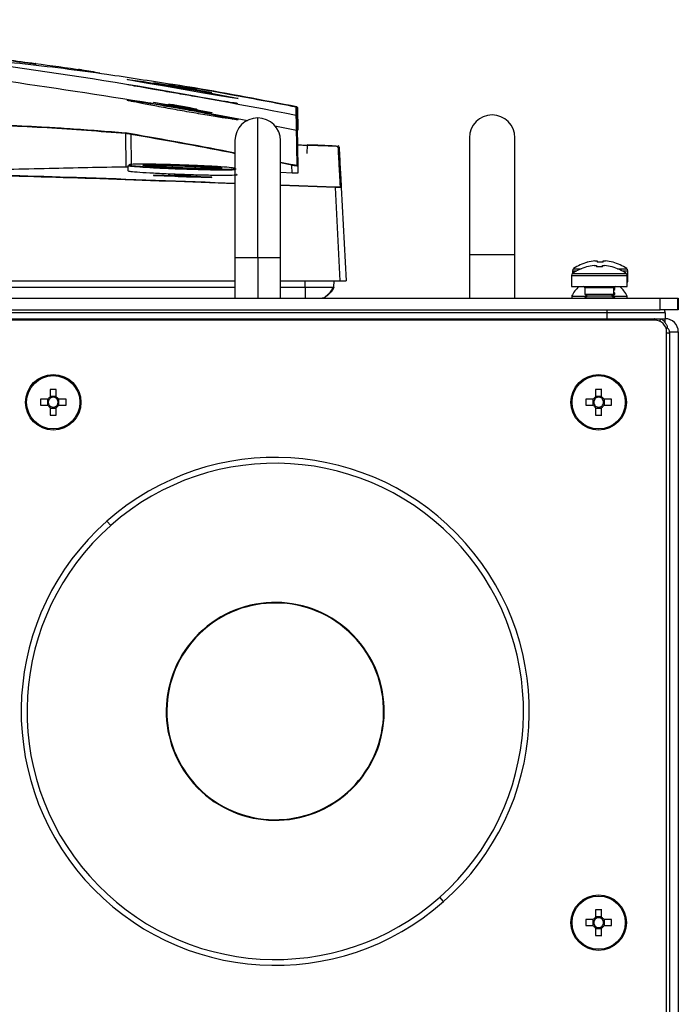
# Model space of a CAD drawing. Header units: millimetres. Extents: x 155400 to 158181, y 110534 to 115156.
# Tile 28 of 121: x 157180 to 157293, y 111729 to 111897. Entities that reach past the tile are written whole.
import ezdxf

# ---------------------------------------------------------------- set-up
doc = ezdxf.new("R2010")
doc.units = ezdxf.units.MM

msp = doc.modelspace()

# ---------------------------------------------------------------- linework, layer by layer
at = {"color": 7, "linetype": 'Continuous', "lineweight": 25}
for p, q in [((157198.2, 111886.98), (157198.22, 111886.98)), ((157206.4, 111885.79), (157202.7, 111886.41)), ((157202.7, 111886.41), (157202.7, 111886.4)), ((157202.7, 111886.4), (157206.4, 111885.78)), ((157205.27, 111886.04), (157205.27, 111886.01)), ((157205.27, 111886.01), (157210.12, 111885.17)), ((157209, 111885.4), (157206.4, 111885.84)), ((157206.4, 111885.78), (157206.4, 111885.79)), ((157212.7, 111884.69), (157209, 111885.34)), ((157209, 111885.34), (157209, 111885.33)), ((157209, 111885.33), (157212.7, 111884.67)), ((157210.12, 111885.17), (157210.12, 111885.2)), ((157212.7, 111884.67), (157212.7, 111884.69)), ((157202.7, 111883.06), (157206.4, 111882.42)), ((157202.7, 111883.02), (157202.7, 111883.06)), ((157206.4, 111882.38), (157202.7, 111883.02)), ((157205.27, 111882.68), (157205.27, 111882.76)), ((157210.12, 111881.82), (157205.27, 111882.68)), ((157206.4, 111882.56), (157206.4, 111882.48)), ((157209, 111882.1), (157206.4, 111882.56)), ((157206.4, 111882.38), (157206.4, 111882.42)), ((157209, 111882.02), (157209, 111882.1)), ((157209, 111881.96), (157212.7, 111881.29)), ((157209, 111881.96), (157209, 111881.93)), ((157212.7, 111881.26), (157209, 111881.93)), ((157210.12, 111881.9), (157210.12, 111881.82)), ((157212.7, 111881.29), (157212.7, 111881.26)), ((157213.06, 111881.04), (157218.85, 111879.92)), ((157227.17, 111880.8), (157227.17, 111880.82)), ((157227.25, 111882.29), (157227.25, 111882.28)), ((157227.33, 111878.31), (157227.26, 111882.1)), ((157227.38, 111882.15), (157227.44, 111878.3)), ((157220.57, 111856.49), (157220.57, 111880.39)), ((157227.29, 111880.67), (157227.29, 111880.65)), ((157227.31, 111879.37), (157227.33, 111878.34)), ((157227.39, 111875.12), (157227.31, 111879.35)), ((157198.06, 111871.97), (157198, 111877.7)), ((157198.86, 111877.56), (157198.91, 111872.28)), ((157223.49, 111879.03), (157227.21, 111878.31)), ((157227.21, 111878.31), (157227.21, 111878.31)), ((157227.33, 111878.16), (157227.33, 111878.16)), ((157227.33, 111878.16), (157227.33, 111878.16)), ((157216.67, 111876.49), (157216.67, 111856.49)), ((157224.47, 111856.49), (157224.47, 111876.49)), ((157234.36, 111875.5), (157227.37, 111875.74)), ((157229.02, 111875.76), (157228.99, 111874.27)), ((157256.8, 111876.99), (157256.8, 111856.99)), ((157264.6, 111856.99), (157264.6, 111876.99)), ((157224.47, 111872.82), (157226.47, 111872.42)), ((157226.43, 111872.27), (157224.47, 111872.67)), ((157198.32, 111872.2), (157198.83, 111872.27)), ((157198.32, 111872.2), (157198.32, 111871.35)), ((157205.27, 111870.69), (157205.27, 111870.58)), ((157206.4, 111870.54), (157206.4, 111870.65)), ((157209, 111870.56), (157206.4, 111870.65)), ((157212.9, 111871.61), (157212.9, 111871.82)), ((157226.46, 111870.95), (157224.47, 111871.03)), ((157226.46, 111870.95), (157226.43, 111872.27)), ((157227.44, 111872.14), (157227.46, 111870.94)), ((157206.4, 111870.46), (157202.7, 111870.59)), ((157202.7, 111870.59), (157202.7, 111870.54)), ((157202.7, 111870.54), (157206.4, 111870.41)), ((157205.27, 111870.58), (157210.12, 111870.41)), ((157206.4, 111870.41), (157206.4, 111870.46)), ((157209, 111870.56), (157209, 111870.45)), ((157212.7, 111870.23), (157209, 111870.37)), ((157209, 111870.37), (157209, 111870.32)), ((157209, 111870.32), (157212.7, 111870.19)), ((157210.12, 111870.41), (157210.12, 111870.52)), ((157212.7, 111870.19), (157212.7, 111870.23)), ((157224.47, 111868.94), (157233.87, 111868.6)), ((157233.86, 111868.45), (157224.47, 111868.8)), ((157234.7, 111852.48), (157233.86, 111868.45)), ((157234.86, 111868.45), (157235.7, 111852.48)), ((157216.67, 111856.49), (157216.67, 111849.49)), ((157216.67, 111856.49), (157220.57, 111856.49)), ((157220.57, 111856.49), (157224.47, 111856.49)), ((157220.57, 111856.49), (157220.57, 111849.49)), ((157224.47, 111849.49), (157224.47, 111856.49)), ((157256.8, 111856.99), (157256.8, 111849.49)), ((157256.8, 111856.99), (157264.6, 111856.99)), ((157264.6, 111849.49), (157264.6, 111856.99)), ((157277.01, 111855.66), (157277, 111855.68)), ((157278.3, 111855.92), (157278.68, 111855.92)), ((157278.68, 111855.92), (157278.68, 111855.66)), ((157279.71, 111855.66), (157279.71, 111855.92)), ((157279.71, 111855.92), (157280.1, 111855.92)), ((157281.4, 111855.68), (157281.39, 111855.66)), ((157274.45, 111854.19), (157274.45, 111853.72)), ((157274.45, 111854.19), (157275.2, 111854.19)), ((157274.5, 111853.76), (157279.06, 111853.76)), ((157274.64, 111854.56), (157275.96, 111854.56)), ((157276.87, 111854.86), (157276.86, 111854.88)), ((157278.16, 111855.12), (157278.55, 111855.12)), ((157278.55, 111855.12), (157278.55, 111854.86)), ((157279.06, 111853.76), (157283.62, 111853.76)), ((157279.58, 111854.86), (157279.58, 111855.12)), ((157279.58, 111855.12), (157279.96, 111855.12)), ((157281.26, 111854.88), (157281.25, 111854.86)), ((157282.16, 111854.56), (157283.76, 111854.56)), ((157282.92, 111854.19), (157283.95, 111854.19)), ((157283.95, 111852.29), (157283.95, 111854.19)), ((157147.45, 111852.48), (157216.67, 111852.48)), ((157224.47, 111852.48), (157234.7, 111852.48)), ((157228.7, 111851.42), (157228.7, 111852.48)), ((157233.59, 111851.42), (157233.63, 111852.48)), ((157274.31, 111853.39), (157274.31, 111851.49)), ((157274.31, 111853.39), (157279.06, 111853.39)), ((157279.06, 111853.39), (157283.81, 111853.39)), ((157283.81, 111851.49), (157283.81, 111853.39)), ((157283.81, 111852.29), (157283.95, 111852.29)), ((157147.54, 111851.42), (157216.67, 111851.42)), ((157224.47, 111851.42), (157228.7, 111851.42)), ((157274.31, 111851.49), (157279.06, 111851.49)), ((157276.56, 111851.29), (157276.56, 111850.2)), ((157279.06, 111851.29), (157276.56, 111851.29)), ((157279.06, 111851.49), (157283.81, 111851.49)), ((157281.56, 111851.29), (157279.06, 111851.29)), ((157281.56, 111850.2), (157281.56, 111851.29)), ((157281.56, 111850.9), (157281.7, 111851)), ((157281.56, 111851), (157281.7, 111851)), ((157281.7, 111850.37), (157281.56, 111850.47)), ((157281.7, 111851), (157281.7, 111851.48)), ((156851.7, 111849.49), (157289.45, 111849.49)), ((157274.32, 111849.87), (157274.32, 111849.49)), ((157274.32, 111849.87), (157276.98, 111849.87)), ((157276.56, 111850.2), (157277.01, 111849.89)), ((157276.56, 111850.2), (157281.56, 111850.2)), ((157277.01, 111849.89), (157276.56, 111849.57)), ((157276.56, 111849.57), (157276.56, 111849.49)), ((157276.56, 111849.57), (157281.56, 111849.57)), ((157277.01, 111849.89), (157281.12, 111849.89)), ((157281.12, 111849.89), (157281.56, 111850.2)), ((157281.56, 111849.57), (157281.12, 111849.89)), ((157281.12, 111849.89), (157281.25, 111849.89)), ((157281.25, 111849.89), (157281.7, 111850.2)), ((157281.7, 111849.57), (157281.25, 111849.89)), ((157281.28, 111849.87), (157283.82, 111849.87)), ((157281.56, 111850.37), (157281.7, 111850.37)), ((157281.56, 111850.2), (157281.7, 111850.2)), ((157281.56, 111849.49), (157281.56, 111849.57)), ((157281.56, 111849.57), (157281.7, 111849.57)), ((157281.7, 111850.2), (157281.7, 111850.37)), ((157281.7, 111849.49), (157281.7, 111849.57)), ((157283.82, 111849.49), (157283.82, 111849.87)), ((157289.45, 111847.49), (157289.45, 111849.49)), ((157289.45, 111849.49), (157292.45, 111849.49)), ((157292.45, 111849.49), (157292.45, 111847.49)), ((157292.45, 111849.49), (157292.57, 111849.49)), ((157292.57, 111849.49), (157292.57, 111847.49)), ((156851.7, 111847.49), (157289.45, 111847.49)), ((157292.45, 111847.49), (157289.45, 111847.49)), ((157292.57, 111847.49), (157292.45, 111847.49)), ((157288.57, 111845.74), (156852.57, 111845.74)), ((157280.32, 111846.99), (156860.82, 111846.99)), ((156860.82, 111845.99), (157280.32, 111845.99)), ((157280.32, 111846.99), (157280.32, 111845.99)), ((157280.32, 111845.99), (157288.51, 111845.99)), ((157288.51, 111845.99), (157289.07, 111845.99)), ((157289.07, 111845.99), (157289.56, 111845.93)), ((157289.07, 111845.99), (157290.32, 111845.99)), ((157290.32, 111846.99), (157290.32, 111845.99)), ((157290.32, 111845.26), (157290.32, 111845.99)), ((157290.73, 111844.37), (157290.46, 111844.28)), ((157290.57, 111618.74), (157290.57, 111843.74)), ((157291.07, 111843.74), (157292.57, 111843.74)), ((157291.07, 111843.74), (157291.07, 111640.99)), ((157292.57, 111843.74), (157292.57, 111640.99)), ((157185.05, 111833.87), (157185.05, 111832.58)), ((157186.08, 111832.58), (157186.08, 111833.87)), ((157278.42, 111833.87), (157278.42, 111832.58)), ((157279.45, 111832.58), (157279.45, 111833.87)), ((157184.66, 111832.19), (157183.37, 111832.19)), ((157184.58, 111832.19), (157184.58, 111831.16)), ((157186.08, 111832.66), (157185.05, 111832.66)), ((157187.75, 111832.19), (157186.46, 111832.19)), ((157186.54, 111831.16), (157186.54, 111832.19)), ((157278.03, 111832.19), (157276.75, 111832.19)), ((157277.95, 111832.19), (157277.95, 111831.16)), ((157279.45, 111832.66), (157278.42, 111832.66)), ((157281.12, 111832.19), (157279.84, 111832.19)), ((157279.92, 111831.16), (157279.92, 111832.19)), ((157183.37, 111831.16), (157184.66, 111831.16)), ((157185.05, 111830.78), (157185.05, 111829.49)), ((157185.05, 111830.69), (157186.08, 111830.69)), ((157186.08, 111829.49), (157186.08, 111830.78)), ((157186.46, 111831.16), (157187.75, 111831.16)), ((157276.75, 111831.16), (157278.03, 111831.16)), ((157278.42, 111830.78), (157278.42, 111829.49)), ((157278.42, 111830.69), (157279.45, 111830.69)), ((157279.45, 111829.49), (157279.45, 111830.78)), ((157279.84, 111831.16), (157281.12, 111831.16)), ((157194.74, 111811.31), (157195.41, 111810.56)), ((157211.21, 111792.71), (157211.28, 111792.63)), ((157235.94, 111764.76), (157235.87, 111764.84)), ((157252.4, 111746.16), (157251.74, 111746.91)), ((157278.42, 111744.74), (157278.42, 111743.45)), ((157279.45, 111743.45), (157279.45, 111744.74)), ((157278.03, 111743.07), (157276.75, 111743.07)), ((157277.95, 111743.07), (157277.95, 111742.04)), ((157279.45, 111743.54), (157278.42, 111743.54)), ((157281.12, 111743.07), (157279.84, 111743.07)), ((157279.92, 111742.04), (157279.92, 111743.07)), ((157276.75, 111742.04), (157278.03, 111742.04)), ((157278.42, 111741.65), (157278.42, 111740.36)), ((157278.42, 111741.57), (157279.45, 111741.57)), ((157279.45, 111740.36), (157279.45, 111741.65)), ((157279.84, 111742.04), (157281.12, 111742.04))]:
    msp.add_line(p, q, dxfattribs=at)
at = {"color": 7, "linetype": 'Continuous', "lineweight": 25, "flags": 128}
for points in [[(157198.27, 111886.98), (157199.18, 111886.87), (157201.02, 111886.6), (157203.6, 111886.19), (157206.67, 111885.68), (157209.88, 111885.12), (157212.88, 111884.57), (157215.27, 111884.11), (157216.78, 111883.8), (157217.2, 111883.69), (157217, 111883.69), (157215.8, 111883.87), (157213.71, 111884.22), (157210.95, 111884.7), (157207.79, 111885.24), (157204.59, 111885.8), (157201.74, 111886.3), (157199.6, 111886.69), (157198.41, 111886.92), (157198.2, 111886.98), (157198.2, 111886.98)], [(157227.23, 111882.19), (157227.24, 111882.2), (157227.24, 111882.23), (157227.25, 111882.25), (157227.25, 111882.27), (157227.25, 111882.28), (157227.25, 111882.29), (157227.25, 111882.29)], [(157227.26, 111882.14), (157227.28, 111882.14), (157227.31, 111882.15), (157227.33, 111882.15), (157227.35, 111882.15), (157227.36, 111882.15), (157227.37, 111882.15), (157227.38, 111882.15)], [(157213.9, 111871.73), (157212.9, 111871.82), (157212.9, 111871.82), (157212.9, 111871.82)]]:
    msp.add_lwpolyline(points, dxfattribs=at)
at = {"color": 7, "linetype": 'Continuous', "lineweight": 25}
for centre, radius in [((157185.56, 111831.68), 4.75), ((157185.56, 111831.68), 4.56), ((157278.94, 111831.68), 4.75), ((157278.94, 111831.68), 4.56), ((157278.94, 111742.55), 4.75), ((157278.94, 111742.55), 4.56)]:
    msp.add_circle(centre, radius, dxfattribs=at)
for centre, radius, start, end in [((157227.11, 111882.1), 0.15, 1.0001, 78.9053), ((157227.14, 111880.65), 0.15, 1.0049, 78.5337), ((157227.23, 111882.14), 0.15, 1, 78.9266), ((157260.7, 111876.99), 3.9, 0, 180), ((157220.57, 111876.49), 3.9, 90, 180), ((157220.57, 111876.49), 3.9, 0, 90), ((157197.86, 111877.71), 0.141, 356.2469, 74.6182), ((157212.5, 111875.25), 13.83, 169.7689, 170.3789), ((157234.35, 111875.43), 0.15, 0.0936, 84.6267), ((157237.61, 111869.94), 11.41, 167.4605, 168.1997), ((157227.29, 111872.14), 0.15, 1.0297, 78.0459), ((157251.06, 111867.76), 17.21, 177.2273, 177.7004), ((157234.71, 111868.44), 0.15, 3.0153, 87.607), ((157279.2, 111847.99), 8, 105.9373, 124.7179), ((157279.2, 111847.99), 7.98, 96.4808, 105.9151), ((157279.2, 111846.89), 8.79, 86.6394, 93.3606), ((157279.2, 111847.99), 7.98, 74.0849, 83.5192), ((157279.2, 111847.99), 8, 55.2821, 74.0627), ((157274.76, 111853.39), 0.45, 124.7179, 180), ((157274.9, 111854.19), 0.45, 124.7179, 180), ((157279.06, 111847.19), 8, 105.9373, 124.7179), ((157279.06, 111847.19), 7.98, 96.4808, 105.9151), ((157279.06, 111846.09), 8.79, 86.6394, 93.3606), ((157279.06, 111847.19), 7.98, 74.0849, 83.5192), ((157279.06, 111847.19), 8, 55.2821, 74.0627), ((157283.36, 111853.39), 0.45, 0, 55.2821), ((157283.5, 111854.19), 0.45, 0, 55.2821), ((157279.07, 111847.48), 5.32, 131.1047, 153.3384), ((157276.36, 111851.29), 0.2, 0, 90), ((157281.76, 111851.29), 0.2, 90, 180), ((157279.07, 111847.48), 5.32, 26.6616, 48.8953), ((157288.57, 111843.74), 2, 0, 90), ((157290.32, 111843.74), 2.25, 0, 90), ((157290.32, 111843.74), 0.75, 0, 60.4083), ((157185.56, 111816.27), 17.61, 88.3239, 91.6761), ((157278.94, 111816.27), 17.61, 88.3239, 91.6761), ((157200.97, 111831.68), 17.61, 178.3239, 181.6761), ((157185.56, 111831.68), 1.04, 119.7494, 150.2506), ((157185.56, 111831.68), 0.851, 142.7589, 217.2411), ((157185.56, 111831.68), 0.851, 127.2411, 142.7589), ((157185.56, 111831.68), 0.851, 52.7589, 127.2411), ((157185.56, 111831.68), 1.04, 29.7494, 60.2506), ((157185.56, 111831.68), 0.851, 37.2411, 52.7589), ((157185.56, 111831.68), 0.851, 322.7589, 37.2411), ((157170.15, 111831.68), 17.61, 358.3239, 1.6761), ((157294.35, 111831.68), 17.61, 178.3239, 181.6761), ((157278.94, 111831.68), 1.04, 119.7494, 150.2506), ((157278.94, 111831.68), 0.851, 142.7589, 217.2411), ((157278.94, 111831.68), 0.851, 127.2411, 142.7589), ((157278.94, 111831.68), 0.851, 52.7589, 127.2411), ((157278.94, 111831.68), 1.04, 29.7494, 60.2506), ((157278.94, 111831.68), 0.851, 37.2411, 52.7589), ((157278.94, 111831.68), 0.851, 322.7589, 37.2411), ((157263.52, 111831.68), 17.61, 358.3239, 1.6761), ((157185.56, 111831.68), 1.04, 209.7494, 240.2506), ((157185.56, 111831.68), 0.851, 217.2411, 232.7589), ((157185.56, 111831.68), 0.851, 232.7589, 307.2411), ((157185.56, 111831.68), 1.04, 299.7494, 330.2506), ((157185.56, 111831.68), 0.851, 307.2411, 322.7589), ((157278.94, 111831.68), 1.04, 209.7494, 240.2506), ((157278.94, 111831.68), 0.851, 217.2411, 232.7589), ((157278.94, 111831.68), 0.851, 232.7589, 307.2411), ((157278.94, 111831.68), 1.04, 299.7494, 330.2506), ((157278.94, 111831.68), 0.851, 307.2411, 322.7589), ((157185.56, 111847.09), 17.61, 268.3239, 271.6761), ((157278.94, 111847.09), 17.61, 268.3239, 271.6761), ((157223.57, 111778.74), 43.5, 311.5118, 131.5118), ((157223.57, 111778.74), 42.5, 311.5118, 131.5118), ((157223.57, 111778.74), 43.5, 131.5118, 311.5118), ((157223.57, 111778.74), 42.5, 131.5118, 311.5118), ((157223.57, 111778.74), 18.66, 311.5118, 131.5118), ((157223.57, 111778.74), 18.56, 311.5118, 131.5118), ((157223.57, 111778.74), 18.66, 131.5118, 311.5118), ((157223.57, 111778.74), 18.56, 131.5118, 311.5118), ((157278.94, 111727.14), 17.61, 88.3239, 91.6761), ((157294.35, 111742.55), 17.61, 178.3239, 181.6761), ((157278.94, 111742.55), 1.04, 119.7494, 150.2506), ((157278.94, 111742.55), 0.851, 142.7589, 217.2411), ((157278.94, 111742.55), 0.851, 127.2411, 142.7589), ((157278.94, 111742.55), 0.851, 52.7589, 127.2411), ((157278.94, 111742.55), 1.04, 29.7494, 60.2506), ((157278.94, 111742.55), 0.851, 37.2411, 52.7589), ((157278.94, 111742.55), 0.851, 322.7589, 37.2411), ((157263.52, 111742.55), 17.61, 358.3239, 1.6761), ((157278.94, 111742.55), 1.04, 209.7494, 240.2506), ((157278.94, 111742.55), 0.851, 217.2411, 232.7589), ((157278.94, 111742.55), 0.851, 232.7589, 307.2411), ((157278.94, 111742.55), 1.04, 299.7494, 330.2506), ((157278.94, 111742.55), 0.851, 307.2411, 322.7589), ((157278.94, 111757.96), 17.61, 268.3239, 271.6761)]:
    msp.add_arc(centre, radius, start, end, dxfattribs=at)
for points, knots in [([(157227.17, 111880.82), (157216.85, 111882.78), (157196.23, 111886.71), (157165.05, 111890.99), (157133.73, 111894.12), (157102.28, 111895.97), (157070.77, 111896.6), (157039.25, 111895.98), (157007.78, 111894.13), (156976.42, 111891), (156945.19, 111886.72), (156924.55, 111882.78), (156914.23, 111880.82)], [0, 0, 0, 0, 0.100013, 0.199862, 0.299712, 0.399716, 0.499806, 0.599806, 0.69988, 0.799952, 0.89994, 1, 1, 1, 1]), ([(157070.81, 111897.21), (157071.79, 111897.21), (157073.74, 111897.21), (157076.68, 111897.19), (157079.61, 111897.16), (157082.54, 111897.13), (157085.48, 111897.08), (157088.41, 111897.02), (157091.34, 111896.95), (157094.27, 111896.87), (157097.2, 111896.78), (157100.13, 111896.68), (157108.91, 111896.35), (157120.63, 111895.74), (157132.42, 111894.89), (157137.82, 111894.45), (157139.7, 111894.29), (157140.99, 111894.18), (157142.18, 111894.07), (157143.16, 111893.98), (157143.81, 111893.93), (157144.47, 111893.87), (157145.3, 111893.79), (157146.3, 111893.7), (157147.29, 111893.61), (157148.28, 111893.52), (157149.58, 111893.39), (157151.16, 111893.24), (157152.99, 111893.07), (157154.72, 111892.9), (157156.35, 111892.73), (157157.6, 111892.61), (157158.54, 111892.52), (157159.09, 111892.46), (157159.51, 111892.42), (157159.78, 111892.39), (157160.09, 111892.36), (157160.68, 111892.3), (157161.65, 111892.2), (157163.28, 111892.03), (157165.35, 111891.81), (157167.81, 111891.54), (157170.26, 111891.26), (157173.54, 111890.87), (157177.62, 111890.37), (157180.89, 111889.93), (157182.51, 111889.72)], [0, 0, 0, 0, 0.022617, 0.045234, 0.067852, 0.09047, 0.113087, 0.135704, 0.158321, 0.180936, 0.20355, 0.226162, 0.248772, 0.406835, 0.497547, 0.522427, 0.532094, 0.541085, 0.552497, 0.559741, 0.563794, 0.56751, 0.575277, 0.582944, 0.590893, 0.598733, 0.606586, 0.622149, 0.637718, 0.653417, 0.668902, 0.68457, 0.692379, 0.700197, 0.70399, 0.708082, 0.71039, 0.715972, 0.73088, 0.747531, 0.77909, 0.810647, 0.842208, 0.873764, 0.937248, 1, 1, 1, 1]), ([(157182.61, 111889.57), (157181.87, 111889.67), (157180.37, 111889.87), (157178.13, 111890.16), (157175.89, 111890.44), (157173.64, 111890.72), (157171.89, 111890.93), (157170.48, 111891.09), (157169.29, 111891.23), (157167.68, 111891.42), (157165.91, 111891.61), (157164.18, 111891.8), (157162.69, 111891.95), (157161.37, 111892.09), (157160.48, 111892.18), (157159.87, 111892.24), (157159.41, 111892.29), (157158.67, 111892.36), (157157.59, 111892.47), (157156.14, 111892.61), (157154.24, 111892.8), (157151.86, 111893.03), (157149.64, 111893.24), (157147.86, 111893.41), (157146.71, 111893.51), (157145.64, 111893.61), (157144.65, 111893.7), (157143.76, 111893.78), (157142.96, 111893.85), (157142.09, 111893.93), (157140.98, 111894.03), (157139.46, 111894.16), (157137.53, 111894.32), (157136.01, 111894.44), (157134.96, 111894.53), (157134.41, 111894.57), (157133.58, 111894.63), (157132.47, 111894.72), (157131.09, 111894.83), (157129.42, 111894.95), (157127.48, 111895.09), (157125.25, 111895.24), (157122.74, 111895.4), (157119.96, 111895.58), (157116.89, 111895.76), (157113.54, 111895.94), (157109.91, 111896.12), (157106, 111896.3), (157101.8, 111896.47), (157097.33, 111896.63), (157092.57, 111896.77), (157087.53, 111896.89), (157082.21, 111896.98), (157076.6, 111897.05), (157072.77, 111897.05), (157070.81, 111897.06)], [0, 0, 0, 0, 0.028855, 0.05771, 0.086563, 0.115416, 0.144268, 0.15431, 0.169679, 0.190375, 0.2164, 0.237815, 0.256976, 0.273882, 0.288533, 0.291382, 0.297247, 0.306126, 0.318017, 0.332915, 0.350818, 0.37172, 0.395617, 0.405414, 0.414494, 0.42285, 0.430489, 0.437415, 0.443624, 0.449115, 0.457631, 0.469354, 0.484286, 0.502428, 0.504515, 0.508757, 0.515156, 0.523711, 0.534425, 0.547297, 0.562329, 0.579521, 0.598874, 0.620389, 0.644068, 0.669911, 0.69792, 0.728095, 0.760437, 0.794946, 0.831623, 0.870468, 0.91148, 0.954658, 1, 1, 1, 1]), ([(156939.01, 111882.92), (156947.72, 111884.31), (156965.15, 111887.07), (156991.45, 111890.09), (157017.84, 111892.29), (157044.29, 111893.6), (157070.77, 111894.04), (157097.24, 111893.6), (157123.68, 111892.29), (157150.03, 111890.08), (157176.29, 111887.07), (157193.69, 111884.3), (157202.39, 111882.92)], [0, 0, 0, 0, 0.100003, 0.200035, 0.300159, 0.400217, 0.50023, 0.600324, 0.700383, 0.800282, 0.900117, 1, 1, 1, 1]), ([(157205.82, 111886.12), (157202.13, 111886.7), (157193.47, 111888.07), (157179.84, 111889.78), (157169.9, 111890.63), (157164.93, 111891.06)], [0, 0, 0, 0, 0.27104, 0.635519, 1, 1, 1, 1]), ([(157182.51, 111889.72), (157185.17, 111889.35), (157188.84, 111888.85), (157192.51, 111888.29), (157193.51, 111888.13)], [0, 0, 0, 0, 0.725473, 1, 1, 1, 1]), ([(157182.61, 111889.57), (157182.61, 111889.6), (157182.61, 111889.64), (157182.57, 111889.7), (157182.54, 111889.71), (157182.51, 111889.72)], [0, 0, 0, 0, 0.5, 0.5, 1, 1, 1, 1]), ([(157190.4, 111888.61), (157190.35, 111888.61), (157190.18, 111888.64), (157190, 111888.66), (157189.86, 111888.68)], [0, 0, 0, 0, 0.241791, 1, 1, 1, 1]), ([(157198.42, 111886.92), (157198.37, 111886.93), (157198.29, 111886.95), (157198.24, 111886.96), (157198.25, 111886.96), (157198.25, 111886.96)], [0, 0, 0, 0, 0.595569, 0.955737, 1, 1, 1, 1]), ([(157217.02, 111882.89), (157217.03, 111882.89), (157217.07, 111882.86), (157216.34, 111882.97), (157214.58, 111883.25), (157212.02, 111883.68), (157208.97, 111884.2), (157205.74, 111884.75), (157202.71, 111885.27), (157200.28, 111885.7), (157198.64, 111886), (157198.43, 111886.06), (157198.32, 111886.09)], [0, 0, 0, 0, 0.0319232, 0.1373178, 0.2426696, 0.3488644, 0.4567112, 0.5659493, 0.6757008, 0.784911, 0.8928411, 1, 1, 1, 1]), ([(157206.48, 111885.85), (157206.3, 111885.88), (157205.89, 111885.94), (157205.47, 111886.01), (157205.29, 111886.04), (157205.28, 111886.04), (157205.27, 111886.04)], [0, 0, 0, 0, 0.249768, 0.57792, 0.901469, 1, 1, 1, 1]), ([(157209.62, 111885.51), (157208.82, 111885.65), (157207.49, 111885.87), (157206.19, 111886.09), (157205.68, 111886.17)], [0, 0, 0, 0, 0.606375, 1, 1, 1, 1]), ([(157227.14, 111882.24), (157223.61, 111882.92), (157217.7, 111884.06), (157210.59, 111885.31), (157207.01, 111885.92), (157205.82, 111886.12)], [0, 0, 0, 0, 0.498279, 0.832309, 1, 1, 1, 1]), ([(157206.4, 111885.84), (157206.42, 111885.84), (157206.45, 111885.84), (157206.61, 111885.81), (157206.81, 111885.78), (157207.09, 111885.74), (157207.41, 111885.68), (157207.77, 111885.62), (157208.21, 111885.54), (157208.57, 111885.48), (157208.79, 111885.44), (157208.95, 111885.41), (157208.98, 111885.4), (157209, 111885.4)], [0, 0, 0, 0, 0.121721, 0.185183, 0.250264, 0.357879, 0.424822, 0.500395, 0.625164, 0.749947, 0.815837, 0.879534, 1, 1, 1, 1]), ([(157227.25, 111882.27), (157221.44, 111883.41), (157214.52, 111884.77), (157207.53, 111885.87), (157206.42, 111886.05)], [0, 0, 0, 0, 0.840009, 1, 1, 1, 1]), ([(157209, 111885.34), (157208.9, 111885.36), (157208.7, 111885.4), (157208.25, 111885.48), (157207.75, 111885.57), (157207.23, 111885.65), (157206.77, 111885.73), (157206.52, 111885.77), (157206.41, 111885.79), (157206.4, 111885.79)], [0, 0, 0, 0, 0.1609876, 0.3219061, 0.4844835, 0.6484444, 0.81229, 0.9745689, 1, 1, 1, 1]), ([(157206.4, 111885.78), (157206.5, 111885.76), (157206.7, 111885.72), (157207.15, 111885.64), (157207.65, 111885.55), (157208.16, 111885.47), (157208.62, 111885.39), (157208.88, 111885.35), (157208.98, 111885.33), (157209, 111885.33)], [0, 0, 0, 0, 0.160919, 0.32177, 0.484255, 0.648172, 0.812064, 0.974436, 1, 1, 1, 1]), ([(157210.12, 111885.2), (157210.1, 111885.21), (157210.04, 111885.22), (157209.64, 111885.3), (157209.22, 111885.37), (157209.01, 111885.41)], [0, 0, 0, 0, 0.332557, 0.665024, 1, 1, 1, 1]), ([(157213.06, 111881.04), (157213.89, 111880.87), (157215.55, 111880.53), (157216.99, 111880.19), (157217.43, 111880.03), (157216.77, 111880.08), (157215.13, 111880.31), (157212.67, 111880.72), (157209.65, 111881.24), (157206.38, 111881.81), (157203.24, 111882.38), (157200.61, 111882.88), (157198.81, 111883.24), (157198.04, 111883.45), (157198.36, 111883.47), (157199.72, 111883.31), (157201.3, 111883.09), (157202.27, 111882.94), (157202.39, 111882.92)], [0, 0, 0, 0, 0.066621, 0.133272, 0.199094, 0.264013, 0.328703, 0.393922, 0.460152, 0.527401, 0.595215, 0.662919, 0.729933, 0.79601, 0.861294, 0.926213, 0.991316, 1, 1, 1, 1]), ([(157202.45, 111882.77), (157201.63, 111882.9), (157200.72, 111883.04), (157199.43, 111883.21), (157199.02, 111883.25), (157198.66, 111883.29)], [0, 0, 0, 0, 0.473569, 0.531975, 1, 1, 1, 1]), ([(157202.39, 111882.92), (157202.39, 111882.92), (157203.28, 111882.79), (157205.29, 111882.46), (157208.55, 111881.9), (157211.2, 111881.41), (157212.62, 111881.13), (157213.06, 111881.04), (157213.06, 111881.04)], [0, 0, 0, 0, 0.000005, 0.285079, 0.570059, 0.857551, 0.999995, 1, 1, 1, 1]), ([(157212.95, 111880.89), (157212.5, 111880.98), (157211.13, 111881.26), (157208.52, 111881.75), (157205.27, 111882.32), (157203.39, 111882.62), (157202.45, 111882.77)], [0, 0, 0, 0, 0.142456, 0.429964, 0.714946, 1, 1, 1, 1]), ([(157205.27, 111882.76), (157205.3, 111882.76), (157205.35, 111882.76), (157205.75, 111882.71), (157206.17, 111882.64), (157206.38, 111882.61)], [0, 0, 0, 0, 0.3329076, 0.6657755, 1, 1, 1, 1]), ([(157206.4, 111882.56), (157206.42, 111882.56), (157206.45, 111882.56), (157206.61, 111882.54), (157206.82, 111882.51), (157207.09, 111882.47), (157207.41, 111882.41), (157207.77, 111882.35), (157208.21, 111882.27), (157208.57, 111882.2), (157208.79, 111882.16), (157208.95, 111882.12), (157208.98, 111882.11), (157209, 111882.1)], [0, 0, 0, 0, 0.122426, 0.185621, 0.250027, 0.360798, 0.427016, 0.500327, 0.625054, 0.749707, 0.81637, 0.880365, 1, 1, 1, 1]), ([(157206.4, 111882.42), (157206.5, 111882.41), (157206.7, 111882.38), (157207.14, 111882.31), (157207.64, 111882.22), (157208.15, 111882.13), (157208.62, 111882.04), (157208.88, 111881.99), (157208.98, 111881.97), (157209, 111881.96)], [0, 0, 0, 0, 0.159579, 0.319088, 0.48034, 0.64371, 0.808009, 0.971569, 1, 1, 1, 1]), ([(157209, 111881.93), (157208.9, 111881.94), (157208.7, 111881.97), (157208.26, 111882.04), (157207.76, 111882.13), (157207.24, 111882.22), (157206.78, 111882.31), (157206.52, 111882.36), (157206.42, 111882.38), (157206.4, 111882.38)], [0, 0, 0, 0, 0.159644, 0.319216, 0.48058, 0.644033, 0.808309, 0.971766, 1, 1, 1, 1]), ([(157208.91, 111882.17), (157209.09, 111882.13), (157209.5, 111882.05), (157209.93, 111881.96), (157210.11, 111881.91), (157210.12, 111881.9), (157210.12, 111881.9)], [0, 0, 0, 0, 0.246225, 0.575262, 0.899377, 1, 1, 1, 1]), ([(157216.36, 111880.14), (157216.03, 111880.22), (157215.29, 111880.41), (157213.79, 111880.72), (157212.95, 111880.89)], [0, 0, 0, 0, 0.442513, 1, 1, 1, 1]), ([(157227.17, 111880.82), (157227.16, 111881.12), (157227.16, 111881.51), (157227.15, 111881.99), (157227.14, 111882.19), (157227.14, 111882.24), (157227.14, 111882.24)], [0, 0, 0, 0, 0.387947, 0.49586, 0.927516, 1, 1, 1, 1]), ([(157227.21, 111878.31), (157227.21, 111878.31), (157227.21, 111878.32), (157227.21, 111878.37), (157227.21, 111878.57), (157227.2, 111878.96), (157227.19, 111879.53), (157227.18, 111880.16), (157227.17, 111880.58), (157227.17, 111880.8)], [0, 0, 0, 0, 0.002747, 0.013737, 0.057697, 0.233535, 0.464279, 0.73214, 1, 1, 1, 1]), ([(157227.26, 111882.1), (157227.27, 111881.98), (157227.27, 111881.77), (157227.28, 111880.98), (157227.29, 111880.67)], [0, 0, 0, 0, 0.612051, 1, 1, 1, 1]), ([(157170.88, 111879.45), (157175.38, 111879.26), (157181.24, 111879.02), (157190.25, 111878.45), (157194.75, 111878.1), (157197.9, 111877.85)], [0, 0, 0, 0, 0.500229, 0.650652, 1, 1, 1, 1]), ([(157198, 111877.7), (157193.5, 111878.05), (157184.5, 111878.75), (157175.49, 111879.12), (157170.99, 111879.3)], [0, 0, 0, 0, 0.49977, 1, 1, 1, 1]), ([(157227.29, 111880.65), (157227.29, 111880.44), (157227.3, 111880.01), (157227.31, 111879.35), (157227.32, 111878.73), (157227.33, 111878.33), (157227.33, 111878.16)], [0, 0, 0, 0, 0.26786, 0.535721, 0.803581, 1, 1, 1, 1]), ([(157197.9, 111877.85), (157197.98, 111877.84), (157198.13, 111877.82), (157198.48, 111877.78), (157198.75, 111877.73), (157198.89, 111877.71)], [0, 0, 0, 0, 0.323195, 0.646272, 1, 1, 1, 1]), ([(157198.86, 111877.56), (157198.74, 111877.59), (157198.51, 111877.63), (157198.21, 111877.68), (157198.07, 111877.7), (157198, 111877.7)], [0, 0, 0, 0, 0.354356, 0.677378, 1, 1, 1, 1]), ([(157216.67, 111874.26), (157216.3, 111874.34), (157213.16, 111874.98), (157207.22, 111876.09), (157201.65, 111877.07), (157198.86, 111877.56)], [0, 0, 0, 0, 0.062558, 0.531247, 1, 1, 1, 1]), ([(157198.89, 111877.71), (157201.68, 111877.22), (157207.25, 111876.23), (157213.18, 111875.13), (157216.31, 111874.49), (157216.67, 111874.41)], [0, 0, 0, 0, 0.46952, 0.938976, 1, 1, 1, 1]), ([(157227.32, 111872.28), (157227.31, 111872.71), (157227.29, 111873.98), (157227.26, 111875.75), (157227.23, 111877.31), (157227.22, 111878.01), (157227.21, 111878.31)], [0, 0, 0, 0, 0.155795, 0.467388, 0.779009, 1, 1, 1, 1]), ([(157227.33, 111878.16), (157227.34, 111877.87), (157227.35, 111877.16), (157227.38, 111875.61), (157227.41, 111873.83), (157227.43, 111872.56), (157227.44, 111872.14)], [0, 0, 0, 0, 0.220991, 0.532584, 0.844205, 1, 1, 1, 1]), ([(157227.45, 111875.77), (157227.72, 111875.76), (157228.25, 111875.74), (157228.77, 111875.72), (157229.02, 111875.71)], [0, 0, 0, 0, 0.5296019, 1, 1, 1, 1]), ([(157234.24, 111875.42), (157234.19, 111875.46), (157234.1, 111875.53), (157233.97, 111875.55), (157233.91, 111875.56)], [0, 0, 0, 0, 0.497244, 1, 1, 1, 1]), ([(157234.72, 111868.59), (157234.68, 111869.34), (157234.6, 111870.84), (157234.51, 111872.59), (157234.44, 111873.95), (157234.4, 111874.6), (157234.39, 111874.93), (157234.37, 111875.22), (157234.36, 111875.48), (157234.36, 111875.5), (157234.36, 111875.5)], [0, 0, 0, 0, 0.187725, 0.375449, 0.563201, 0.750952, 0.762613, 0.809256, 0.99583, 1, 1, 1, 1]), ([(157234.49, 111875.43), (157234.49, 111875.43), (157234.5, 111875.42), (157234.5, 111875.42), (157234.5, 111875.41)], [0, 0, 0, 0, 0.158271, 1, 1, 1, 1]), ([(157234.5, 111875.38), (157234.5, 111875.37), (157234.5, 111875.37), (157234.53, 111874.79), (157234.58, 111873.81), (157234.65, 111872.44), (157234.74, 111870.7), (157234.82, 111869.2), (157234.86, 111868.45)], [0, 0, 0, 0, 0.132037, 0.322692, 0.492007, 0.661322, 0.830661, 1, 1, 1, 1]), ([(157216.67, 111871.76), (157216.51, 111871.79), (157216.12, 111871.86), (157214.35, 111872), (157211.81, 111872.15), (157208.77, 111872.28), (157205.62, 111872.39), (157202.7, 111872.45), (157200.37, 111872.47), (157198.78, 111872.43), (157198.58, 111872.38), (157198.48, 111872.35)], [0, 0, 0, 0, 0.086974, 0.201411, 0.315775, 0.430015, 0.544138, 0.658202, 0.772289, 0.886465, 1, 1, 1, 1]), ([(157198.48, 111872.35), (157198.48, 111872.35), (157198.48, 111872.31), (157198.84, 111872.24), (157199.87, 111872.14), (157201.16, 111872.05), (157202.74, 111871.95), (157205.66, 111871.81), (157208.81, 111871.7), (157211.84, 111871.62), (157214.39, 111871.58), (157216.25, 111871.6), (157216.67, 111871.64), (157216.88, 111871.67)], [0, 0, 0, 0, 0.000748, 0.1118953, 0.2230394, 0.223162, 0.3343489, 0.4454406, 0.5564169, 0.6673063, 0.7781771, 0.88909, 1, 1, 1, 1]), ([(157209.96, 111871.75), (157209.22, 111871.77), (157207.75, 111871.81), (157205.45, 111871.91), (157203.41, 111872.01), (157201.86, 111872.12), (157200.96, 111872.22), (157200.82, 111872.29), (157201.46, 111872.34), (157202.8, 111872.35), (157204.69, 111872.33), (157206.93, 111872.27), (157209.24, 111872.19), (157211.42, 111872.08), (157212.49, 111872.01), (157213.02, 111871.97)], [0, 0, 0, 0, 0.075645, 0.152715, 0.229899, 0.306913, 0.383995, 0.460852, 0.537804, 0.614638, 0.691627, 0.768631, 0.845749, 0.922874, 1, 1, 1, 1]), ([(157226.47, 111872.42), (157226.54, 111872.4), (157226.7, 111872.37), (157226.95, 111872.32), (157227.15, 111872.29), (157227.29, 111872.27), (157227.31, 111872.28), (157227.32, 111872.28)], [0, 0, 0, 0, 0.166881, 0.378097, 0.585597, 0.792807, 1, 1, 1, 1]), ([(156924.47, 111869.22), (156932.57, 111869.53), (156954.42, 111870.37), (156990.02, 111871.25), (157031.29, 111871.9), (157083, 111872.15), (157135.75, 111871.61), (157183.79, 111870.48), (157207.62, 111869.57), (157216.67, 111869.22)], [0, 0, 0, 0, 0.083183, 0.224384, 0.365585, 0.506786, 0.755173, 0.907024, 1, 1, 1, 1]), ([(157216.67, 111869.09), (157208.97, 111869.38), (157187.83, 111870.2), (157153.24, 111871.06), (157112.9, 111871.73), (157072.25, 111871.95), (157031.29, 111871.76), (156990.03, 111871.11), (156954.42, 111870.23), (156932.57, 111869.39), (156924.47, 111869.08)], [0, 0, 0, 0, 0.079134, 0.217121, 0.355168, 0.493215, 0.634402, 0.775606, 0.916793, 1, 1, 1, 1]), ([(157198.06, 111871.97), (157193.66, 111871.89), (157184.66, 111871.73), (157175.66, 111871.48), (157171.06, 111871.35)], [0, 0, 0, 0, 0.4889593, 1, 1, 1, 1]), ([(157198.32, 111871.97), (157198.31, 111871.97), (157198.2, 111871.97), (157198.13, 111871.97), (157198.06, 111871.97)], [0, 0, 0, 0, 0.0932561, 1, 1, 1, 1]), ([(157216.67, 111871.49), (157216.54, 111871.48), (157216.17, 111871.44), (157214.47, 111871.43), (157211.91, 111871.47), (157208.83, 111871.55), (157205.63, 111871.66), (157202.65, 111871.8), (157200.27, 111871.95), (157198.64, 111872.09), (157198.43, 111872.16), (157198.32, 111872.2)], [0, 0, 0, 0, 0.068306, 0.184538, 0.300725, 0.41693, 0.533224, 0.649639, 0.766153, 0.882708, 1, 1, 1, 1]), ([(157198.32, 111871.35), (157198.43, 111871.31), (157198.64, 111871.24), (157200.25, 111871.1), (157202.64, 111870.95), (157205.61, 111870.81), (157208.82, 111870.69), (157211.89, 111870.61), (157214.51, 111870.57), (157216.29, 111870.59), (157217.13, 111870.64), (157216.99, 111870.68), (157216.96, 111870.69)], [0, 0, 0, 0, 0.107465, 0.214927, 0.322455, 0.430021, 0.537555, 0.644998, 0.75233, 0.859574, 0.966796, 1, 1, 1, 1]), ([(157212.9, 111871.82), (157212.9, 111871.82), (157212.44, 111871.86), (157211.31, 111871.93), (157209.21, 111872.04), (157206.94, 111872.12), (157204.74, 111872.18), (157202.93, 111872.2), (157201.79, 111872.2), (157201.55, 111872.17), (157201.49, 111872.17)], [0, 0, 0, 0, 0.000004, 0.157501, 0.315, 0.472478, 0.629727, 0.786938, 0.943841, 1, 1, 1, 1]), ([(157206.5, 111870.72), (157206.32, 111870.72), (157205.9, 111870.73), (157205.47, 111870.72), (157205.29, 111870.71), (157205.28, 111870.7), (157205.27, 111870.69)], [0, 0, 0, 0, 0.257194, 0.578522, 0.899824, 1, 1, 1, 1]), ([(157206.4, 111870.65), (157206.41, 111870.66), (157206.42, 111870.66), (157206.52, 111870.67), (157206.76, 111870.67), (157207.11, 111870.67), (157207.44, 111870.66), (157207.75, 111870.65), (157208.07, 111870.64), (157208.38, 111870.62), (157208.62, 111870.61), (157208.81, 111870.59), (157208.96, 111870.58), (157208.98, 111870.57), (157209, 111870.56)], [0, 0, 0, 0, 0.065017, 0.128466, 0.250119, 0.371008, 0.434537, 0.499944, 0.602383, 0.670611, 0.750043, 0.825972, 0.893012, 1, 1, 1, 1]), ([(157213.02, 111871.97), (157213.44, 111871.94), (157214.27, 111871.87), (157214.61, 111871.78), (157214.21, 111871.73), (157213.06, 111871.7), (157211.53, 111871.72), (157210.39, 111871.74), (157209.96, 111871.75)], [0, 0, 0, 0, 0.178027, 0.356059, 0.53394, 0.71181, 0.889404, 1, 1, 1, 1]), ([(157227.44, 111872.14), (157227.43, 111872.14), (157227.41, 111872.13), (157227.24, 111872.15), (157227, 111872.18), (157226.72, 111872.22), (157226.52, 111872.26), (157226.43, 111872.27)], [0, 0, 0, 0, 0.207698, 0.415376, 0.622985, 0.833785, 1, 1, 1, 1]), ([(157227.46, 111870.94), (157227.45, 111870.94), (157227.42, 111870.93), (157227.25, 111870.93), (157227, 111870.93), (157226.72, 111870.94), (157226.53, 111870.95), (157226.46, 111870.95)], [0, 0, 0, 0, 0.214357, 0.428727, 0.642833, 0.856919, 1, 1, 1, 1]), ([(157209, 111870.37), (157208.9, 111870.38), (157208.7, 111870.39), (157208.25, 111870.42), (157207.75, 111870.44), (157207.24, 111870.45), (157206.79, 111870.46), (157206.52, 111870.46), (157206.42, 111870.46), (157206.4, 111870.46)], [0, 0, 0, 0, 0.161326, 0.322652, 0.483964, 0.64515, 0.806153, 0.966997, 1, 1, 1, 1]), ([(157206.4, 111870.41), (157206.5, 111870.4), (157206.7, 111870.39), (157207.15, 111870.36), (157207.65, 111870.34), (157208.16, 111870.32), (157208.61, 111870.32), (157208.88, 111870.32), (157208.98, 111870.32), (157209, 111870.32)], [0, 0, 0, 0, 0.161323, 0.322646, 0.483956, 0.645143, 0.80615, 0.966998, 1, 1, 1, 1]), ([(157234.86, 111868.45), (157234.86, 111868.45), (157234.85, 111868.44), (157234.72, 111868.44), (157234.5, 111868.44), (157234.2, 111868.45), (157233.98, 111868.45), (157233.86, 111868.45)], [0, 0, 0, 0, 0.144207, 0.357252, 0.570904, 0.785542, 1, 1, 1, 1]), ([(157233.87, 111868.6), (157233.97, 111868.59), (157234.16, 111868.59), (157234.41, 111868.58), (157234.6, 111868.58), (157234.7, 111868.58), (157234.71, 111868.59), (157234.72, 111868.59)], [0, 0, 0, 0, 0.214557, 0.429158, 0.642723, 0.855737, 1, 1, 1, 1]), ([(157234.7, 111852.48), (157234.77, 111852.48), (157234.9, 111852.48), (157235.15, 111852.48), (157235.42, 111852.48), (157235.61, 111852.48), (157235.69, 111852.48), (157235.7, 111852.48), (157235.7, 111852.48)], [0, 0, 0, 0, 0.1304646, 0.257458, 0.4999999, 0.7425315, 0.8695276, 1, 1, 1, 1]), ([(157228.7, 111851.42), (157228.7, 111851.35), (157228.7, 111851.19), (157228.7, 111850.77), (157228.7, 111850.21), (157228.7, 111849.75), (157228.7, 111849.52), (157228.7, 111849.49), (157228.7, 111849.49)], [0, 0, 0, 0, 0.06404, 0.169084, 0.5, 0.830916, 0.93596, 1, 1, 1, 1]), ([(157231.47, 111849.49), (157231.51, 111849.49), (157231.57, 111849.5), (157231.72, 111849.55), (157231.82, 111849.59), (157232.03, 111849.71), (157232.15, 111849.79), (157232.41, 111849.99), (157232.55, 111850.11), (157232.81, 111850.36), (157232.93, 111850.49), (157233.14, 111850.74), (157233.22, 111850.86), (157233.35, 111851.07), (157233.4, 111851.16), (157233.45, 111851.31), (157233.47, 111851.37), (157233.47, 111851.42)], [0, 0, 0, 0, 0.125, 0.125, 0.25, 0.25, 0.375, 0.375, 0.5, 0.5, 0.625, 0.625, 0.75, 0.75, 0.875, 0.875, 1, 1, 1, 1]), ([(157233.59, 111851.42), (157233.58, 111851.35), (157233.55, 111851.19), (157233.3, 111850.77), (157232.82, 111850.21), (157232.24, 111849.75), (157231.82, 111849.52), (157231.65, 111849.49), (157231.59, 111849.49)], [0, 0, 0, 0, 0.06404, 0.169084, 0.5, 0.830916, 0.93596, 1, 1, 1, 1]), ([(157280.32, 111847.49), (157280.32, 111847.39), (157280.32, 111847.23), (157280.32, 111847.06), (157280.32, 111846.99)], [0, 0, 0, 0, 0.57502, 1, 1, 1, 1]), ([(157290.32, 111846.99), (157290.32, 111847.08), (157290.31, 111847.25), (157290.25, 111847.41), (157290.23, 111847.49)], [0, 0, 0, 0, 0.544329, 1, 1, 1, 1]), ([(157288.6, 111845.78), (157288.58, 111845.84), (157288.56, 111845.96), (157288.53, 111845.98), (157288.51, 111845.99)], [0, 0, 0, 0, 0.4686951, 1, 1, 1, 1]), ([(157289.42, 111845.52), (157289.43, 111845.56), (157289.47, 111845.68), (157289.52, 111845.82), (157289.54, 111845.89), (157289.56, 111845.93)], [0, 0, 0, 0, 0.164981, 0.57045, 1, 1, 1, 1]), ([(157290.32, 111845.26), (157290.28, 111845.34), (157290.18, 111845.52), (157289.99, 111845.71), (157289.78, 111845.86), (157289.63, 111845.91), (157289.56, 111845.93)], [0, 0, 0, 0, 0.250096, 0.499716, 0.749501, 1, 1, 1, 1]), ([(157290.32, 111845.26), (157290.43, 111845.13), (157290.64, 111844.88), (157290.68, 111844.55), (157290.69, 111844.39)], [0, 0, 0, 0, 0.499561, 1, 1, 1, 1]), ([(157291.07, 111843.42), (157291.06, 111843.44), (157291.04, 111843.47), (157290.86, 111843.51), (157290.7, 111843.54), (157290.58, 111843.56), (157290.57, 111843.56)], [0, 0, 0, 0, 0.328388, 0.656777, 0.985165, 1, 1, 1, 1])]:
    msp.add_open_spline(points, degree=3, knots=knots, dxfattribs=at)
for points in [[(157202.39, 111882.92), (157202.4, 111882.92), (157202.42, 111882.91), (157202.44, 111882.88), (157202.45, 111882.83), (157202.45, 111882.79), (157202.45, 111882.77)], [(157212.95, 111880.89), (157212.95, 111880.9), (157212.96, 111880.92), (157212.97, 111880.95), (157212.98, 111880.98), (157212.99, 111881), (157213.01, 111881.02), (157213.03, 111881.03), (157213.04, 111881.04), (157213.06, 111881.04), (157213.06, 111881.04)], [(157227.17, 111880.82), (157227.18, 111880.81), (157227.22, 111880.8), (157227.26, 111880.77), (157227.28, 111880.72), (157227.29, 111880.69), (157227.29, 111880.67)], [(157227.21, 111878.31), (157227.23, 111878.3), (157227.26, 111878.29), (157227.3, 111878.26), (157227.33, 111878.21), (157227.33, 111878.18), (157227.33, 111878.16)], [(157227.21, 111878.31), (157227.23, 111878.3), (157227.26, 111878.29), (157227.3, 111878.26), (157227.33, 111878.21), (157227.33, 111878.18), (157227.33, 111878.16)], [(157233.91, 111875.56), (157232.28, 111875.63), (157230.65, 111875.7), (157229.02, 111875.76)], [(157213.02, 111871.97), (157213.01, 111871.97), (157212.98, 111871.97), (157212.94, 111871.93), (157212.91, 111871.88), (157212.9, 111871.84), (157212.9, 111871.82)], [(157228.7, 111851.42), (157229.34, 111851.42), (157230.62, 111851.42), (157232.24, 111851.42), (157233.37, 111851.42), (157233.52, 111851.42), (157233.59, 111851.42)], [(157290.32, 111846.99), (157290.29, 111846.99), (157290.21, 111846.99), (157289.62, 111846.99), (157288.69, 111846.99), (157287.44, 111846.99), (157285.92, 111846.99), (157284.18, 111846.99), (157282.29, 111846.99), (157280.98, 111846.99), (157280.32, 111846.99)]]:
    msp.add_open_spline(points, degree=3, dxfattribs=at)

doc.saveas('drawing.dxf')
